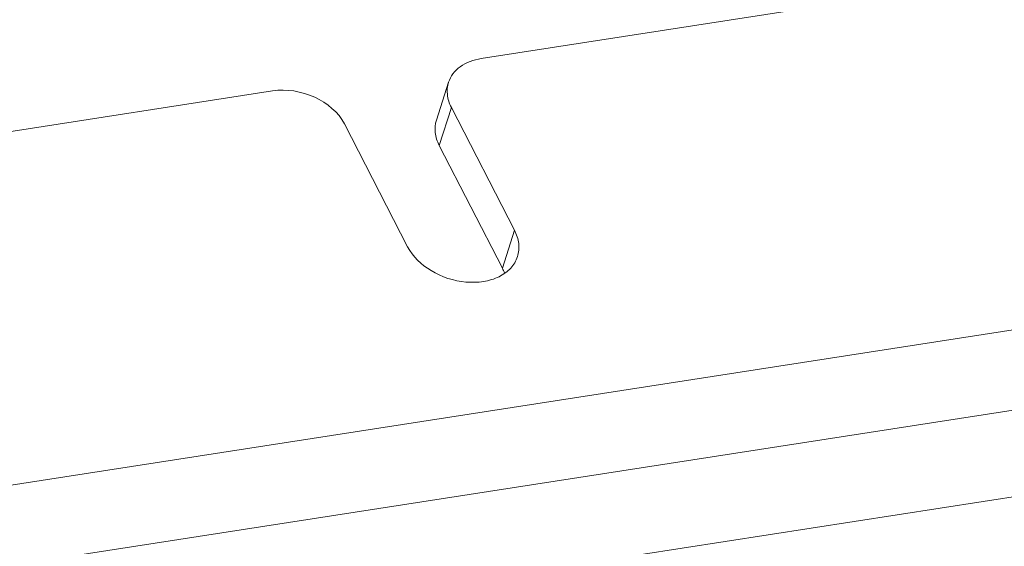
# Model space of a CAD drawing. Header units: millimetres. Extents: x 29170 to 33192, y 579 to 3108.
# Tile 140 of 256: x 30601 to 30689, y 2848 to 2895. Entities that reach past the tile are written whole.
import ezdxf

# ---------------------------------------------------------------- set-up
doc = ezdxf.new("R2010")
doc.units = ezdxf.units.MM
doc.layers.add('细实线', color=7, linetype='Continuous', lineweight=13)

msp = doc.modelspace()

# ---------------------------------------------------------------- linework, layer by layer
at = {"layer": '细实线'}
for p, q in [((30642.361, 2891.427), (30713.284, 2902.425)), ((30638.39, 2885.954), (30639.466, 2889.32)), ((30552.941, 2877.561), (30623.863, 2888.559)), ((30638.64, 2883.731), (30639.717, 2887.097)), ((30639.717, 2887.097), (30645.317, 2876.203)), ((30630.242, 2885.627), (30635.843, 2874.734)), ((30638.64, 2883.731), (30644.241, 2872.838)), ((30644.241, 2872.838), (30645.317, 2876.203)), ((30567.876, 2848.512), (30728.219, 2873.375)), ((30576.65, 2842.753), (30721.026, 2865.141)), ((30578.578, 2835.376), (30713.931, 2856.365))]:
    msp.add_line(p, q, dxfattribs=at)
msp.add_arc((30640.866, 2871.099), 3.797, 20.15303, 27.26223, dxfattribs=at)
for points, knots in [([(30642.361, 2891.427), (30641.702, 2891.325), (30640.742, 2890.99), (30639.828, 2890.116), (30639.553, 2889.59), (30639.466, 2889.32)], [0, 0, 0, 0, 0.534773, 0.773267, 1, 1, 1, 1]), ([(30639.466, 2889.32), (30639.355, 2888.972), (30639.288, 2888.187), (30639.536, 2887.448), (30639.717, 2887.097)], [0, 0, 0, 0, 0.480382, 1, 1, 1, 1]), ([(30630.242, 2885.627), (30629.702, 2886.678), (30627.648, 2888.332), (30625.108, 2888.752), (30623.863, 2888.559)], [0, 0, 0, 0, 0.483886, 1, 1, 1, 1]), ([(30638.64, 2883.731), (30638.459, 2884.083), (30638.211, 2884.822), (30638.278, 2885.607), (30638.39, 2885.955)], [0, 0, 0, 0, 0.519618, 1, 1, 1, 1]), ([(30645.317, 2876.203), (30645.507, 2875.834), (30645.767, 2875.058), (30645.697, 2874.234), (30645.58, 2873.868)], [0, 0, 0, 0, 0.519618, 1, 1, 1, 1]), ([(30645.58, 2873.868), (30645.46, 2873.493), (30645.02, 2872.761), (30643.933, 2871.998), (30642.544, 2871.589), (30640.439, 2871.543), (30637.895, 2872.36), (30636.293, 2873.857), (30635.843, 2874.734)], [0, 0, 0, 0, 0.101232, 0.211133, 0.333735, 0.467778, 0.746927, 1, 1, 1, 1])]:
    msp.add_open_spline(points, degree=3, knots=knots, dxfattribs=at)

doc.saveas('drawing.dxf')
